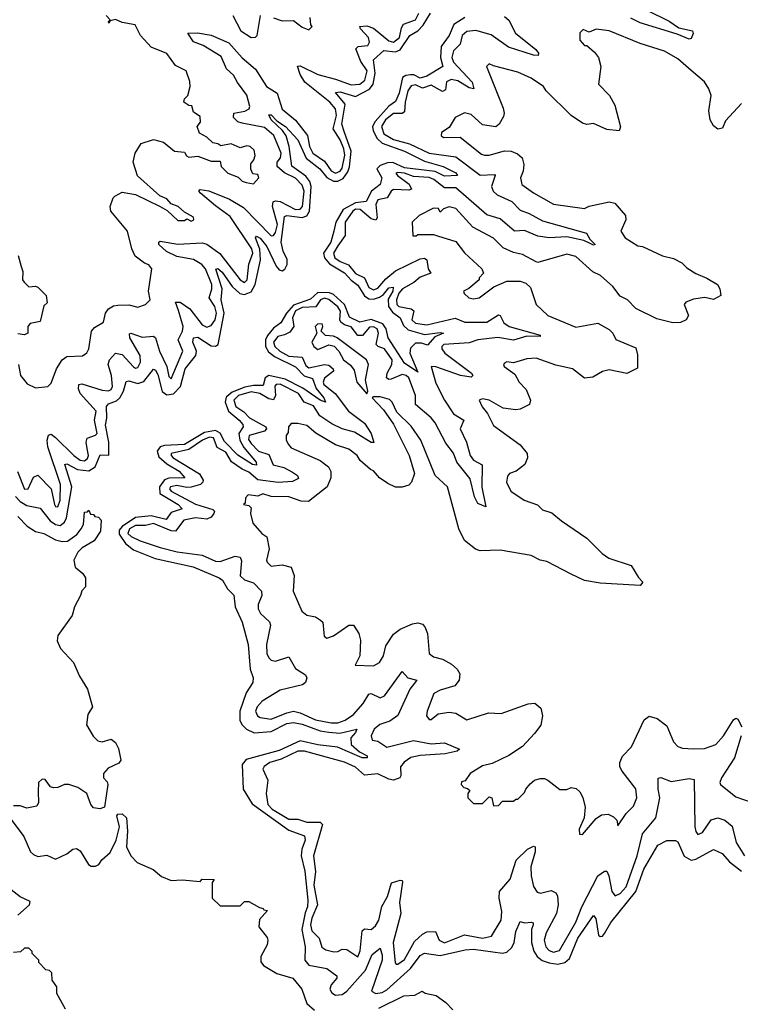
# Model space of a CAD drawing. Extents: x 2604950 to 2749250, y 940531 to 1028284.
# Tile 148 of 220: x 2678153 to 2681396, y 983367 to 987796. Entities that reach past the tile are written whole.
import ezdxf

# ---------------------------------------------------------------- set-up
doc = ezdxf.new("R2010")
doc.units = 0

msp = doc.modelspace()

# ---------------------------------------------------------------- linework, layer by layer
at = {"layer": '0CON05XD'}
for points in [[(2680877.3, 987887.3), (2681075, 987789.6), (2681118.6, 987758.6), (2681180, 987745), (2681183.6, 987733.6), (2681175, 987711.2), (2681165, 987707.5), (2681110.9, 987730.9), (2680945, 987781.6), (2680903.1, 987803.1)], [(2678143.6, 985763.6), (2678175, 985684.4), (2678191.2, 985685), (2678215, 985738), (2678235, 985747.5), (2678295.7, 985685), (2678310.5, 985615), (2678315, 985606), (2678325, 985603.8), (2678335.9, 985635), (2678337.7, 985705), (2678280.6, 985875), (2678276.7, 985905), (2678283.5, 985926.5), (2678295, 985932), (2678315, 985916.7), (2678396.8, 985835), (2678425, 985814.8), (2678445, 985811.6), (2678458.5, 985821.5), (2678462.4, 985835), (2678457.2, 985867.2), (2678452, 985895), (2678456.9, 985913.1), (2678495, 985926.7), (2678502.5, 985935), (2678490.3, 985995), (2678496.9, 986035), (2678426.2, 986115), (2678417.3, 986135), (2678420, 986155), (2678433, 986157), (2678525, 986129.2), (2678553.2, 986126.8), (2678565, 986131.5), (2678571.5, 986145), (2678566.2, 986195), (2678551.1, 986245), (2678558.2, 986265), (2678585, 986296), (2678615, 986289.1), (2678665, 986234.5), (2678675, 986228.5), (2678685, 986230.6), (2678696.3, 986255), (2678695.7, 986285), (2678649.3, 986365), (2678647.1, 986382.9), (2678653.7, 986386.3), (2678705, 986367.2), (2678755, 986371.5), (2678764.1, 986364.1), (2678782.3, 986305), (2678815.5, 986235), (2678825, 986190), (2678835, 986180), (2678888.2, 986305), (2678866.1, 986355), (2678885.6, 986394.4), (2678888.4, 986415), (2678867.8, 986487.8), (2678854.4, 986525), (2678875, 986524.4), (2678918.8, 986495), (2678975, 986422.5), (2678995, 986412), (2679015, 986420), (2679032.3, 986445), (2679038.4, 986475), (2679030.7, 986505), (2679006.5, 986545), (2679018.6, 986585), (2679017.2, 986605), (2678989, 986675), (2678972.9, 986695), (2678935, 986716.3), (2678860.6, 986730.6), (2678813.4, 986753.4), (2678780, 986785), (2678778.8, 986795), (2678785, 986800), (2678865, 986786.4), (2678975, 986791.6), (2678995, 986786), (2679053.3, 986743.3), (2679145, 986625.4), (2679165, 986613.8), (2679176.4, 986625), (2679184.2, 986695.8), (2679202.5, 986745), (2679198.3, 986765), (2679100.8, 986910.8), (2679035, 986958.2), (2678967.1, 987015), (2678958.8, 987025), (2678965, 987031.2), (2679004.4, 987025.6), (2679098.1, 986988.1), (2679160.7, 986950.7), (2679285, 986823.8), (2679295, 986825.4), (2679305, 986839.1), (2679313.4, 986875), (2679291.3, 986955), (2679293.6, 986976.4), (2679305, 986981.1), (2679325, 986977.4), (2679395, 986941.6), (2679415, 986943.3), (2679425.2, 986955), (2679432.7, 987025), (2679425, 987051.8), (2679395, 987082.6), (2679345, 987106.3), (2679311.9, 987135), (2679311.3, 987155), (2679326.3, 987175), (2679329.4, 987195), (2679296.7, 987275), (2679255, 987310), (2679155, 987329.6), (2679135, 987336.7), (2679115.7, 987355), (2679116.2, 987375), (2679166.5, 987383.5), (2679185.8, 987394.2), (2679189.6, 987405), (2679175.7, 987455.7), (2679133.1, 987513.1), (2679115, 987546.2), (2679084.6, 987575), (2679060.6, 987630.6), (2678978.8, 987678.8), (2678935, 987695.8), (2678910, 987735), (2678953.3, 987736.7), (2679015.3, 987725.3), (2679095, 987690.9), (2679155, 987623.8), (2679213.7, 987573.7), (2679264.5, 987495), (2679311.5, 987465), (2679335, 987393.8), (2679394.1, 987344.1), (2679448, 987275), (2679457.2, 987225), (2679472.5, 987195), (2679525, 987159.2), (2679555, 987115.3), (2679575, 987105.7), (2679595, 987113.9), (2679605, 987127.7), (2679616.2, 987186.2), (2679611.7, 987215), (2679595.3, 987255.3), (2679563.9, 987305), (2679578.9, 987365), (2679574.5, 987394.5), (2679548.9, 987425), (2679436.7, 987515), (2679415, 987548.6), (2679403.1, 987586.9), (2679415, 987587.8), (2679495, 987548.4), (2679575, 987528.6), (2679645, 987501.9), (2679684, 987506), (2679707, 987523), (2679716.3, 987565), (2679688.3, 987608.3), (2679666.4, 987665), (2679676.2, 987675), (2679720, 987680), (2679727.9, 987695), (2679722.4, 987715), (2679686.7, 987755), (2679684.2, 987765), (2679715, 987767.8), (2679745, 987758.2), (2679815, 987701.1), (2679835, 987693.9), (2679861.6, 987715), (2679870.9, 987759.1), (2679880.4, 987775), (2679935, 987795.4), (2679948.9, 987825)], [(2678147.5, 986245), (2678157.5, 986195), (2678187, 986157), (2678225, 986140), (2678280, 986145), (2678295, 986160), (2678318.8, 986225), (2678344.1, 986265.9), (2678365, 986280), (2678436.1, 986283.9), (2678455, 986296.7), (2678464, 986315), (2678476.2, 986395), (2678489.5, 986410.5), (2678531.2, 986435), (2678538.8, 986475), (2678553.3, 986495), (2678575, 986508.8), (2678595, 986512), (2678645, 986513.3), (2678685, 986503.3), (2678720, 986515), (2678740, 986535), (2678732.5, 986575), (2678747.5, 986675), (2678735, 986692.5), (2678715, 986700), (2678672.7, 986732.7), (2678658, 986765), (2678638.8, 986845), (2678563.3, 986935), (2678560, 986955), (2678573.3, 986995), (2678581.7, 987001.7), (2678615, 987020), (2678675, 987010), (2678786.1, 986956.1), (2678816.7, 986936.7), (2678865, 986892.5), (2678895, 986892.5), (2678905, 986900), (2678925, 986890), (2678937.5, 986895), (2678935, 986907.5), (2678895, 986930), (2678866.1, 986956.1), (2678835, 986967.5), (2678815, 986990), (2678783.6, 987003.6), (2678683.8, 987093.8), (2678663.8, 987155), (2678673.3, 987195), (2678700.7, 987239.3), (2678755, 987256.7), (2678800, 987245), (2678850, 987205), (2678895, 987200), (2678903.6, 987183.6), (2678915, 987177.5), (2678955, 987182.5), (2679015, 987160), (2679055, 987160), (2679060, 987135), (2679090, 987105), (2679137, 987087), (2679155, 987070), (2679173, 987063), (2679205, 987057.5), (2679230, 987085), (2679225, 987100), (2679201.7, 987101.7), (2679193, 987123), (2679193, 987147), (2679207.5, 987165), (2679212.5, 987185), (2679208.3, 987208.3), (2679190, 987225), (2679175, 987227.5), (2679145, 987220), (2679105, 987237.5), (2679058.3, 987228.3), (2679045, 987237.5), (2679021.7, 987241.7), (2678995, 987267.5), (2678962.5, 987285), (2678952.5, 987315), (2678967.5, 987335), (2678965, 987360), (2678935, 987380), (2678928.3, 987408.3), (2678915, 987410), (2678892.5, 987425), (2678895, 987440), (2678910, 987455), (2678920, 987495), (2678918.3, 987518.3), (2678902.5, 987565), (2678855, 987590), (2678815, 987643.3), (2678745, 987672.5), (2678696.7, 987725), (2678673, 987773), (2678615, 987782.5), (2678585, 987796.7), (2678560, 987790), (2678555, 987780), (2678553, 987787), (2678560, 987795), (2678542.5, 987815)], [(2680156.2, 987805), (2680106.7, 987773.3), (2680085.9, 987725), (2680050.3, 987675), (2680046.2, 987625), (2680056.7, 987585), (2679985, 987541.9), (2679955, 987532.3), (2679927.4, 987547.4), (2679911.7, 987548.3), (2679890.8, 987545), (2679875.5, 987535), (2679860.2, 987465), (2679845, 987427.5), (2679813.6, 987406.4), (2679752.4, 987337.6), (2679741.2, 987315), (2679743.4, 987295), (2679761.3, 987261.3), (2679785, 987240.5), (2679885, 987204.1), (2679975, 987160), (2680058.8, 987135), (2680115, 987106.7), (2680123.3, 987095), (2680065, 987092.5), (2680023, 987113), (2679885, 987129.1), (2679832.6, 987152.6), (2679808.2, 987151.8), (2679775, 987139.8), (2679760.5, 987125), (2679783.2, 987085), (2679775, 987054.4), (2679736.3, 987023.7), (2679711.7, 986978.3), (2679665, 986972.6), (2679608.6, 986941.4), (2679575.6, 986885), (2679566.3, 986843.7), (2679553.5, 986795), (2679520.7, 986745), (2679524.8, 986725), (2679547.2, 986697.2), (2679615, 986657.4), (2679645, 986623.6), (2679675, 986601.3), (2679704.3, 986554.3), (2679725, 986539.5), (2679745, 986538.3), (2679772.9, 986547.1), (2679790.7, 986559.3), (2679815, 986589.6), (2679833.1, 986593.1), (2679832.5, 986575), (2679811, 986539), (2679812.8, 986505), (2679830.4, 986480.4), (2679864.6, 986455), (2679880.8, 986420.8), (2679900.9, 986400.9), (2679975, 986380), (2680045, 986388.1), (2680060, 986385), (2680020.6, 986369.4), (2679987.6, 986332.4), (2679960.6, 986340.6), (2679935, 986340.5), (2679911.7, 986318.3), (2679908.8, 986295), (2679945, 986210), (2679885, 986250), (2679811.2, 986365), (2679802.8, 986405), (2679787.8, 986427.8), (2679735, 986447.5), (2679684.4, 986435), (2679637.6, 986457.6), (2679614.3, 986514.3), (2679565, 986559.4), (2679547.3, 986567.3), (2679495, 986568.6), (2679461.7, 986538.3), (2679385, 986511.8), (2679353.4, 986475), (2679328.1, 986431.9), (2679295, 986407.4), (2679268.1, 986375), (2679259.4, 986355), (2679259.8, 986325), (2679272.4, 986302.4), (2679300.3, 986280.3), (2679394.2, 986234.2), (2679433.9, 986193.9), (2679471.2, 986181.2), (2679486.9, 986136.9), (2679521.9, 986095), (2679530, 986075), (2679505, 986083.8), (2679427.8, 986137.8), (2679348.3, 986178.3), (2679274.5, 986195.5), (2679258.2, 986185), (2679249.4, 986150.6), (2679205, 986150.7), (2679167.1, 986142.9), (2679110, 986120), (2679082.8, 986097.2), (2679078.3, 986075), (2679092.2, 986035), (2679140.7, 985995), (2679157.5, 985975), (2679158.5, 985965), (2679139.8, 985935), (2679143.9, 985903.9), (2679162, 985872), (2679217.8, 985805), (2679218.7, 985791.3), (2679201.4, 985795), (2679135, 985837.3), (2679075, 985897.8), (2679056, 985936), (2679035, 985948.4), (2678985, 985939.5), (2678895, 985884.9), (2678805, 985879.9), (2678786.1, 985873.9), (2678771.9, 985855), (2678779.7, 985829.7), (2678815, 985798.4), (2678871.1, 985765), (2678896.9, 985735), (2678825, 985733), (2678804.5, 985725.5), (2678782.7, 985695), (2678783.7, 985665), (2678866.4, 985615), (2678884, 985595), (2678835, 985578.9), (2678812.8, 985547.2), (2678745, 985563.5), (2678674.2, 985555.8), (2678614.4, 985515.6), (2678600.6, 985499.4), (2678601.6, 985481.6), (2678629.9, 985439.9), (2678665, 985411.8), (2678762.8, 985372.8), (2678934.2, 985334.2), (2679051.2, 985285), (2679065.8, 985275), (2679087.8, 985235), (2679116.6, 985206.6), (2679122.9, 985155), (2679154.2, 985085), (2679181.4, 984985), (2679190.6, 984875), (2679204.2, 984835), (2679202, 984815), (2679172.4, 984767.6), (2679143.9, 984686.1), (2679144, 984644), (2679154, 984624), (2679174.3, 984605), (2679208.2, 984588.2), (2679285, 984593.3), (2679355, 984629.2), (2679385, 984634.8), (2679425, 984626.5), (2679505, 984596.6), (2679545, 984590.3), (2679593.1, 984586.9), (2679645, 984598.5), (2679670, 984605), (2679665, 984590), (2679643.5, 984565), (2679645.5, 984535), (2679683, 984503), (2679716.2, 984485), (2679717.5, 984475), (2679695, 984475.8), (2679583.4, 984523.4), (2679495, 984533.5), (2679415, 984552.7), (2679321.1, 984508.9), (2679172.2, 984467.8), (2679153.8, 984446.2), (2679158.9, 984335), (2679198.7, 984268.7), (2679365, 984150.8), (2679434.6, 984124.6), (2679437.5, 984105), (2679423.2, 984065), (2679419.8, 984035), (2679435.8, 983965), (2679449.8, 983835), (2679448.1, 983805), (2679438.4, 983778.4), (2679423.4, 983703.4), (2679437.8, 983625), (2679436.9, 983565), (2679455, 983542.7), (2679535, 983528.2), (2679580, 983495), (2679580.8, 983485), (2679554.4, 983455), (2679548.6, 983435), (2679558.3, 983418.3), (2679575, 983408.1), (2679605, 983411.2), (2679625, 983426.4), (2679709.3, 983520.7), (2679739.5, 983590.5), (2679775, 983620), (2679785, 983587.5), (2679783.9, 983565), (2679735.8, 983425.8), (2679755.5, 983415.5), (2679785, 983420), (2679805, 983432.5), (2679912.2, 983527.8), (2679955, 983586.7), (2679975, 983596.9), (2680045, 983586.6), (2680157.4, 983612.6), (2680194.7, 983615.3), (2680325, 983596.2), (2680345, 983601.8), (2680367.7, 983622.3), (2680377.7, 983645), (2680385.6, 983695), (2680405, 983740), (2680425, 983734), (2680455.7, 983735.7), (2680463.3, 983733.3), (2680464, 983725), (2680456.2, 983703.8), (2680455.4, 983645), (2680466.3, 983606.3), (2680481.6, 983581.6), (2680503.9, 983563.9), (2680535, 983552.9), (2680575, 983548.1), (2680605.8, 983554.2), (2680626.5, 983573.5), (2680665, 983664.4), (2680735, 983766.2), (2680745, 983752.5), (2680757.7, 983677.7), (2680765, 983672), (2680775, 983674), (2680785, 983686), (2680812.9, 983735), (2680926.3, 983873.7), (2680962.1, 983975), (2681025, 984082.5), (2681065, 984103.8), (2681103.6, 984103.6), (2681115, 984097.5), (2681142.6, 984032.6), (2681175, 984014.6), (2681195, 984019.6), (2681275, 984063.1), (2681313.8, 984045), (2681347.5, 984007.5), (2681401.4, 983965)], [(2680335, 987810), (2680354.1, 987794.1), (2680383.6, 987735), (2680475, 987661.4), (2680487.1, 987645), (2680486.7, 987635), (2680465, 987635.6), (2680352, 987672), (2680275, 987726.9), (2680205, 987746.8), (2680165, 987742.5), (2680144.8, 987725.2), (2680134.5, 987685), (2680104.6, 987655), (2680097.2, 987625), (2680105, 987604.7), (2680189.6, 987515), (2680197.1, 987485), (2680175, 987488.5), (2680125, 987521.1), (2680095, 987527.1), (2680074.4, 987515.6), (2680069.7, 987480.3), (2680055, 987472.9), (2680005, 987500.9), (2679965, 987488), (2679935, 987501.9), (2679915, 987498.1), (2679899.4, 987475), (2679887.3, 987425), (2679885, 987381.4), (2679875, 987374.1), (2679835, 987374.3), (2679799.4, 987345), (2679780.6, 987315), (2679792.3, 987282.3), (2679835, 987257.4), (2679907.5, 987237.5), (2679995, 987194.8), (2680115, 987179.1), (2680225, 987096.3), (2680289.8, 987099.8), (2680293.1, 987095), (2680275.7, 987045), (2680283.5, 987025), (2680302, 987008), (2680367.3, 986977.3), (2680405, 986938.2), (2680445, 986924.6), (2680505, 986891.2), (2680703.8, 986835), (2680718, 986808), (2680742.5, 986785), (2680735, 986781.2), (2680719.5, 986789.5), (2680691.7, 986801.7), (2680615, 986819.1), (2680535, 986814.7), (2680485, 986821.8), (2680425, 986847.5), (2680380, 986845), (2680315, 986899.8), (2680255, 986917.3), (2680115, 987039.2), (2680065, 987039.5), (2680016.5, 987076.5), (2679995.1, 987085.1), (2679925, 987090.5), (2679885, 987104.7), (2679855, 987107.6), (2679846, 987105), (2679852.7, 987095), (2679906.5, 987056.5), (2679916.2, 987033.8), (2679905, 987028.5), (2679835, 987031.6), (2679824.6, 987025), (2679807.1, 986995), (2679764.5, 986985.5), (2679756.1, 986965), (2679761.8, 986905), (2679755.7, 986894.3), (2679735, 986899.7), (2679685, 986942.4), (2679665, 986943.5), (2679651.6, 986935), (2679617.5, 986885), (2679617.5, 986825), (2679585, 986779.2), (2679565.8, 986745), (2679571.4, 986725), (2679595, 986708.3), (2679633.3, 986693.3), (2679665, 986654.2), (2679704.6, 986635), (2679725, 986590.4), (2679745, 986580.8), (2679765, 986588.2), (2679800.1, 986629.9), (2679844.4, 986665.6), (2679955, 986719.6), (2679975, 986722.5), (2679985, 986716), (2679991.1, 986675), (2680003.8, 986655), (2679955, 986637.6), (2679926.4, 986613.6), (2679875.3, 986585), (2679860, 986565), (2679848.9, 986535), (2679850.6, 986515), (2679860, 986505), (2679915, 986495.3), (2679926.4, 986486.4), (2679918.4, 986445), (2679935, 986430.2), (2679985, 986423.3), (2680112.7, 986452.7), (2680155.8, 986435.8), (2680255, 986435.3), (2680307.5, 986467.5), (2680315.4, 986465.4), (2680331.6, 986431.6), (2680355, 986415.4), (2680495, 986376.9), (2680495, 986370), (2680435, 986371.8), (2680375.3, 986354.7), (2680305, 986366), (2680215, 986355.2), (2680175, 986342.2), (2680061.9, 986335), (2680052.7, 986325), (2680053.4, 986315), (2680066.1, 986295), (2680185.6, 986205), (2680192.5, 986195), (2680185, 986187.5), (2680136.2, 986195), (2680025.6, 986234.4), (2680004.1, 986235.9), (2680025, 986161.1), (2680064.2, 986084.2), (2680105, 986022.7), (2680152.1, 985995), (2680135.3, 985955), (2680164.1, 985895), (2680180.9, 985835), (2680195, 985814.6), (2680234, 985794), (2680232.8, 985692.8), (2680250, 985605), (2680215, 985619.2), (2680200.3, 985649.7), (2680180.4, 985730.4), (2680120, 985805), (2680105.2, 985845.2), (2680070.4, 985890.4), (2680022.9, 985982.9), (2680005, 986005.3), (2679934.8, 986064.8), (2679933.7, 986105), (2679903.8, 986185), (2679892.7, 986195), (2679875, 986199), (2679825, 986179.4), (2679815, 986177.7), (2679804.4, 986184.4), (2679807.2, 986205), (2679828, 986245), (2679828.9, 986265), (2679795, 986314.6), (2679765.7, 986325.7), (2679757.2, 986335), (2679768.1, 986385), (2679761.8, 986405), (2679745, 986414.3), (2679727.3, 986412.7), (2679695.2, 986374.8), (2679675, 986375.3), (2679645, 986414.7), (2679615, 986423.1), (2679598.9, 986435), (2679593.9, 986445), (2679596.2, 986485), (2679585, 986504.2), (2679545, 986537.4), (2679525, 986543), (2679506.1, 986535), (2679485.5, 986504.5), (2679425, 986500.6), (2679395, 986485.6), (2679381, 986455), (2679387.5, 986415), (2679369.5, 986390.5), (2679345, 986377.4), (2679315, 986371.2), (2679295.3, 986345), (2679300.8, 986325), (2679323.4, 986305), (2679365, 986282.1), (2679425, 986277.3), (2679440.8, 986240.8), (2679455, 986229), (2679525.2, 986245.2), (2679545, 986241.2), (2679563.2, 986225), (2679564.6, 986215), (2679525, 986183.8), (2679518.7, 986165), (2679522, 986155), (2679572.7, 986115), (2679632.5, 986035), (2679705, 985981.5), (2679734.6, 985935), (2679746.8, 985893.2), (2679735, 985893.3), (2679660.5, 985940.5), (2679605, 985954.8), (2679557.1, 985977.1), (2679503.4, 986013.4), (2679475, 986058.3), (2679433.9, 986075), (2679407.4, 986115), (2679325, 986156.2), (2679307.5, 986155), (2679302.1, 986147.9), (2679303.8, 986105), (2679295, 986086.2), (2679275, 986090.4), (2679233.6, 986115), (2679195, 986121.7), (2679138.2, 986105), (2679116.7, 986085), (2679126.2, 986056.2), (2679162, 986032), (2679187.3, 986005), (2679261.1, 985965), (2679264.4, 985955), (2679255, 985944.1), (2679185.3, 985924.7), (2679183.3, 985906.7), (2679195, 985889.1), (2679228.2, 985855), (2679275, 985840.5), (2679294.1, 985794.1), (2679341.2, 985781.2), (2679380.9, 985760.9), (2679403.3, 985745), (2679407.7, 985732.3), (2679381, 985719), (2679316.8, 985713.2), (2679225, 985726.6), (2679185, 985760.8), (2679154, 985774), (2679106.7, 985806.7), (2679080.5, 985850.5), (2679041.7, 985871.7), (2679025.3, 985915), (2679007.2, 985917.2), (2678975.4, 985905), (2678915, 985862), (2678835.7, 985845), (2678834.5, 985835), (2678844.5, 985825), (2678962.2, 985752.2), (2678979.1, 985725), (2678977.7, 985715), (2678966.7, 985705), (2678925, 985693.6), (2678905, 985691.7), (2678860.7, 985700.7), (2678831.5, 985695), (2678827.9, 985685), (2678834.5, 985675), (2678945, 985616.1), (2679022.7, 985592.7), (2679029.5, 985585), (2679027.5, 985575), (2679015, 985557.5), (2678995, 985548.7), (2678945, 985555.2), (2678891.9, 985545), (2678854.3, 985495.7), (2678835, 985496.6), (2678755, 985529.4), (2678719.3, 985520.7), (2678675, 985519.8), (2678647.7, 985505), (2678640, 985485), (2678655, 985471.3), (2678695, 985452.1), (2678785, 985421.9), (2678861.4, 985401.4), (2678975, 985387.2), (2679035, 985359.4), (2679055, 985359.1), (2679122.5, 985382.5), (2679145, 985378.1), (2679151.5, 985361.5), (2679144.7, 985294.7), (2679165, 985276.4), (2679205, 985262.2), (2679241.9, 985225), (2679242.5, 985205), (2679226.4, 985165), (2679226.2, 985145), (2679236.5, 985125), (2679256.7, 985106.7), (2679277.2, 985087.2), (2679281.5, 985071.5), (2679263.3, 984985), (2679265.3, 984945.3), (2679273.8, 984925), (2679285, 984914.5), (2679305, 984910), (2679365, 984930), (2679395, 984877.5), (2679439.4, 984849.4), (2679445.7, 984835), (2679438.6, 984815), (2679426.4, 984803.6), (2679325, 984780), (2679245, 984730.9), (2679221.2, 984705), (2679214.6, 984685), (2679223.1, 984665), (2679235, 984656.5), (2679285, 984648.7), (2679355, 984678.6), (2679385, 984684.8), (2679415, 984677.4), (2679485, 984645.8), (2679555, 984632.6), (2679585, 984633), (2679617.5, 984645), (2679655, 984670.9), (2679699.5, 984720.5), (2679725, 984761.9), (2679735, 984764.4), (2679775, 984745.4), (2679795, 984754.6), (2679875, 984864.2), (2679900, 984835), (2679940, 984825), (2679908.8, 984785), (2679854.3, 984665.7), (2679819, 984641), (2679774.4, 984625), (2679748.9, 984605), (2679734.3, 984575), (2679740, 984555), (2679765, 984550), (2679805, 984523.8), (2679925, 984553.3), (2680005, 984538.4), (2680065, 984542.7), (2680132.5, 984515), (2680121.2, 984505), (2680067, 984493), (2679955, 984486.6), (2679913.1, 984476.9), (2679883.6, 984456.4), (2679866.5, 984435), (2679868.6, 984395), (2679864, 984385), (2679835, 984375.5), (2679815, 984378.8), (2679765, 984402.9), (2679705, 984396.9), (2679665, 984433.9), (2679615, 984455.3), (2679435, 984505.3), (2679405, 984505.3), (2679330.3, 984469.7), (2679279.4, 984455), (2679253.6, 984436.4), (2679248.1, 984425), (2679270, 984375), (2679262.1, 984315), (2679270, 984265), (2679289.6, 984245), (2679365, 984200), (2679405, 984199.2), (2679445, 984185.9), (2679505, 984186.4), (2679515.6, 984175), (2679474.7, 984035), (2679484.3, 983964.3), (2679476.7, 983903.3), (2679493.5, 983815), (2679467.6, 983755), (2679462.5, 983725), (2679467.4, 983697.4), (2679500.5, 983665), (2679513.4, 983623.4), (2679531.2, 983611.2), (2679567.4, 983602.6), (2679585, 983604.3), (2679605, 983615.6), (2679625, 983613.3), (2679675, 983580), (2679685, 983607.5), (2679695, 983698), (2679705, 983707.1), (2679735, 983703.1), (2679755, 983719.5), (2679768.6, 983745), (2679783.3, 983806.7), (2679808.7, 983851.3), (2679826.4, 983913.6), (2679865, 983925.7), (2679874, 983924), (2679876.4, 983916.4), (2679862.4, 983825), (2679868.8, 983775), (2679834.2, 983645), (2679842.7, 983552.7), (2679846.7, 983546.7), (2679855, 983547.5), (2679885, 983568.5), (2679930.2, 983649.8), (2679965, 983682.9), (2679985, 983693.2), (2680023.7, 983693.7), (2680040.9, 983655), (2680064.1, 983644.1), (2680155, 983679.3), (2680235, 983663.8), (2680276.9, 983673.1), (2680319.6, 983745), (2680323.1, 983785), (2680310.4, 983845), (2680312.1, 983875), (2680359.9, 983930.1), (2680386.7, 984015), (2680438, 984065), (2680465, 984078), (2680472.5, 984075), (2680472.3, 984052.3), (2680452.5, 983985), (2680453.9, 983945)], [(2679112.5, 987815), (2679148, 987745), (2679195, 987716.2), (2679215, 987717.5), (2679222.5, 987725), (2679237.5, 987815)], [(2679295, 987803.3), (2679335, 987790), (2679385, 987792.5), (2679425, 987762.5), (2679455, 987750), (2679470, 987765), (2679463, 987773), (2679460, 987805)], [(2679612.6, 987292.6), (2679603.4, 987325), (2679617.9, 987415), (2679575, 987467.5), (2679595, 987471.2), (2679665, 987450.8), (2679727.6, 987482.4), (2679743.4, 987505), (2679752.6, 987555), (2679744.7, 987615.3), (2679792.3, 987657.7), (2679845, 987650.8), (2679865, 987660.7), (2679909.2, 987725), (2679944.1, 987745.9), (2679968.9, 987771.1), (2680001.1, 987825)], [(2681401.2, 987418.8), (2681329.5, 987340.5), (2681315, 987307.5), (2681295, 987303.3), (2681275, 987317.5), (2681260, 987345), (2681253.8, 987385), (2681263.8, 987455), (2681253.8, 987485), (2681235, 987516.7), (2681175, 987566.7), (2681115, 987620), (2681055, 987653.8), (2680945, 987688.8), (2680805, 987746.2), (2680747, 987753), (2680715, 987740), (2680688.3, 987751.7), (2680673, 987737), (2680673, 987703), (2680695, 987680), (2680705, 987680), (2680739.3, 987649.3), (2680757.5, 987625), (2680767.5, 987585), (2680757.5, 987505), (2680806.7, 987455), (2680831.7, 987411.7), (2680857, 987313), (2680850, 987295), (2680795, 987301.2), (2680735, 987328.8), (2680705, 987323.8), (2680685, 987330), (2680634.1, 987364.1), (2680522.5, 987475), (2680510, 987495), (2680455, 987533.3), (2680395, 987560), (2680285, 987587.5), (2680265, 987597.5), (2680253.3, 987585), (2680328, 987398), (2680333.8, 987375), (2680329.5, 987360.5), (2680310, 987325), (2680295, 987313.3), (2680235, 987322.5), (2680185, 987368.8), (2680155, 987376.7), (2680112.5, 987355), (2680085, 987310), (2680051.7, 987288.3), (2680050, 987275), (2680060, 987265), (2680135, 987267.5), (2680231.2, 987191.2), (2680245, 987186.2), (2680265, 987186.2), (2680335, 987206.2), (2680365, 987203.8), (2680392.7, 987192.7), (2680413.8, 987175), (2680422, 987145), (2680418.8, 987115), (2680406.7, 987085), (2680413.3, 987055), (2680465, 987016.7), (2680555, 986966.2), (2680695, 986946.7), (2680715, 986956.2), (2680805, 986976.2), (2680830.7, 986970.7), (2680878.8, 986915), (2680880, 986895), (2680857.5, 986845), (2680877.5, 986815), (2680935, 986778.8), (2680955, 986776.2), (2681045, 986734), (2681095, 986722), (2681132.5, 986702.5), (2681155, 986678.8), (2681195, 986654), (2681245, 986633.3), (2681293.3, 986605), (2681303.3, 986585), (2681307.5, 986555), (2681275, 986536.7), (2681236.1, 986546.1), (2681185, 986538.8), (2681150, 986525), (2681142.5, 986515), (2681162.5, 986465), (2681152.5, 986445), (2681126.1, 986433.9), (2681091.7, 986431.7), (2681020.5, 986450.5), (2680925, 986496.7), (2680887.5, 986535), (2680855, 986552.5), (2680822.5, 986595), (2680766.7, 986645), (2680731.7, 986661.7), (2680655, 986730), (2680615, 986740.8), (2680485, 986703.8), (2680476.4, 986706.4), (2680415, 986740), (2680375, 986748.8), (2680329.3, 986769.3), (2680285, 986812.5), (2680192, 986862), (2680115, 986946.7), (2680085, 986953.3), (2680060, 986945), (2680045, 986930), (2680037, 986947), (2680015, 986947.5), (2679950, 986915), (2679920, 986885), (2679923, 986823), (2679937, 986823), (2679945, 986830), (2680015, 986830), (2680032.7, 986822.7)], [(2678135, 985650.7), (2678155, 985628.9), (2678185, 985610.2), (2678245, 985598.5), (2678290.8, 985540.8), (2678315, 985525.2), (2678335, 985521.1), (2678354.7, 985535), (2678363.8, 985555), (2678388.3, 985695), (2678356.7, 985795), (2678365, 985797.5), (2678413.1, 985773.1), (2678465, 985766.8), (2678492.3, 985785), (2678515, 985838.9), (2678555, 985836.7), (2678553.8, 985895), (2678538.9, 985971.1), (2678546.2, 986003.8), (2678543.6, 986056.4), (2678552.9, 986067.1), (2678588.3, 986081.7), (2678604.5, 986095.5), (2678620, 986125), (2678632, 986168), (2678645, 986171.8), (2678685, 986158.8), (2678712.1, 986167.9), (2678755, 986224), (2678765, 986219.2), (2678775, 986199.2), (2678795, 986123.1), (2678815, 986108.9), (2678845, 986112.6), (2678876.6, 986145), (2678897.3, 986225), (2678946.2, 986285), (2678949, 986305), (2678932.8, 986345), (2678935.5, 986364.5), (2678955, 986367.7), (2679015, 986329.3), (2679035, 986327.1), (2679046.7, 986335), (2679072.9, 986475), (2679059.2, 986535), (2679063.8, 986585), (2679036.1, 986673.9), (2679045, 986677.1), (2679065, 986660), (2679110, 986595), (2679144.5, 986564.5), (2679165, 986559.4), (2679195, 986571), (2679212.6, 986605), (2679236.8, 986715), (2679233.9, 986763.9), (2679214.6, 986815), (2679218.3, 986821.7), (2679235, 986813.3), (2679265, 986775.4), (2679306.9, 986686.9), (2679320.8, 986670.8), (2679335, 986665.9), (2679346.7, 986673.3), (2679356.6, 986695), (2679356.8, 986716.8), (2679338.4, 986755), (2679329.5, 986795), (2679345, 986910), (2679355.3, 986914.7), (2679425, 986905.9), (2679445.9, 986914.1), (2679456.6, 986935), (2679464.5, 987045), (2679458.4, 987068.4), (2679441.3, 987091.3), (2679377.5, 987137.5), (2679365.9, 987225.9), (2679352.7, 987272.7), (2679336.5, 987296.5), (2679284.3, 987345), (2679275, 987367.5), (2679285, 987368), (2679311.1, 987341.1), (2679348.9, 987315), (2679404.6, 987255), (2679442.4, 987172.4), (2679503.4, 987125), (2679535.9, 987085.9), (2679565, 987069), (2679585, 987069.3), (2679608.7, 987081.3), (2679629.2, 987110.8), (2679636.6, 987133.4), (2679644.8, 987205), (2679612.6, 987292.6)], [(2680032.7, 986822.7), (2680115, 986797.5), (2680155, 986747.5), (2680232.5, 986675), (2680240, 986655), (2680220, 986635), (2680220, 986625), (2680173.6, 986586.4), (2680150, 986575), (2680153.6, 986563.6), (2680173.9, 986543.9), (2680195, 986540), (2680220, 986545), (2680286.4, 986593.6), (2680345, 986620), (2680405, 986620), (2680430.7, 986610.7), (2680451.7, 986591.7), (2680477.5, 986515), (2680530, 986465), (2680655, 986412), (2680755, 986430), (2680805, 986402.5), (2680822.5, 986385), (2680835, 986357.5), (2680925, 986320), (2680932.5, 986287.5), (2680932.5, 986227.5), (2680885, 986203.8), (2680805, 986220), (2680775, 986213.3), (2680731.7, 986188.3), (2680695, 986183.8), (2680640, 986225), (2680565, 986241.2), (2680477, 986273), (2680435, 986270), (2680375, 986252.5), (2680345, 986256.7), (2680335, 986250), (2680330, 986245), (2680332.5, 986235), (2680381.7, 986201.7), (2680400, 986165), (2680432.3, 986132.3), (2680451.2, 986085), (2680446.7, 986065), (2680405, 986043.8), (2680385, 986041.2), (2680328.3, 986048.3), (2680265, 986084), (2680235, 986090), (2680220, 986085), (2680234, 986055), (2680258.8, 986025), (2680285, 985970), (2680405, 985883.3), (2680436.2, 985845), (2680438.8, 985825), (2680426.7, 985795), (2680387.5, 985765), (2680357.5, 985755), (2680348.3, 985741.7), (2680343.8, 985715), (2680362.5, 985675), (2680422.5, 985635), (2680483.6, 985613.6), (2680505, 985591.2), (2680547.3, 985577.3), (2680590.8, 985540.8), (2680705, 985463.3), (2680774.1, 985394.1), (2680803.9, 985373.9), (2680905, 985340), (2680937, 985287), (2680957.5, 985265), (2680945, 985250), (2680765, 985261.2), (2680695, 985273.3), (2680635, 985301.2), (2680525, 985358.8), (2680495, 985364), (2680455, 985386.2), (2680315, 985410), (2680225, 985406.7), (2680203.9, 985413.9), (2680155, 985452.5), (2680128.8, 985505), (2680077.5, 985695), (2680023.3, 985745), (2679958.8, 985905), (2679915, 985966.7), (2679850.8, 986030.8), (2679830, 986075), (2679817.7, 986087.7), (2679775, 986100), (2679745, 986100), (2679740, 986095), (2679790.5, 986040.5), (2679835.9, 985975.9), (2679905.9, 985835.9), (2679930, 985755), (2679916.7, 985715), (2679905, 985702.5), (2679875, 985693.3), (2679845, 985693.3), (2679809.3, 985709.3), (2679772.5, 985735), (2679745, 985766.7), (2679732, 985772), (2679685, 985813.3), (2679672.5, 985835), (2679635, 985863.3), (2679575, 985883.8), (2679486.4, 985936.4), (2679445, 985970), (2679405, 985980), (2679375, 985980), (2679362.5, 985965), (2679361.7, 985938.3), (2679352.5, 985925), (2679352.5, 985905), (2679362.5, 985885), (2679375, 985870), (2679505, 985813.3), (2679542.5, 985785), (2679553, 985763), (2679553.8, 985735), (2679536.2, 985695), (2679452.1, 985627.9), (2679419.4, 985629.4), (2679365, 985650), (2679285, 985651.2), (2679247, 985663), (2679225, 985652.5), (2679181.7, 985658.3), (2679170, 985645), (2679168.3, 985621.7), (2679160, 985615), (2679185, 985610), (2679195, 985600), (2679192.5, 985575), (2679201.7, 985531.7), (2679242.5, 985485), (2679265, 985470), (2679276.2, 985415), (2679264, 985365), (2679266.7, 985355), (2679285, 985337.5), (2679335, 985343.3), (2679375, 985332.5), (2679388.8, 985295), (2679383.8, 985225), (2679422.5, 985135), (2679445, 985117.5), (2679485, 985110), (2679507.5, 985095), (2679516.7, 985085), (2679522.5, 985037.5), (2679523, 985023), (2679535, 985013.3), (2679565, 985023.8), (2679635, 985072.5), (2679655, 985072.5), (2679680, 985035), (2679686.2, 985005), (2679683.3, 984935), (2679663, 984893), (2679745, 984890), (2679772.5, 984905), (2679790, 984935), (2679800.5, 984979.5), (2679835, 985031.2), (2679865, 985053.8), (2679921.2, 985078.8), (2679945, 985082), (2679965, 985076), (2679975.8, 985065), (2679987.5, 985035), (2679996.2, 984945), (2680015, 984930), (2680055, 984919.2), (2680096.6, 984896.6), (2680121.2, 984875), (2680133.9, 984853.9), (2680131.2, 984825), (2680110.5, 984799.5), (2680045, 984780), (2680016.7, 984765), (2679986.7, 984685), (2679983.3, 984665), (2679995, 984647.5), (2680005, 984647.5), (2680036.1, 984673.9), (2680085, 984681.2), (2680115.8, 984675.8), (2680165, 984646.2), (2680262.3, 984677.7), (2680320, 984675), (2680441.2, 984718.8), (2680470.7, 984720.7), (2680498.8, 984698.8), (2680506.2, 984665), (2680497.7, 984622.3), (2680470, 984585), (2680415, 984526.7), (2680354.1, 984485.9), (2680279.5, 984450.5), (2680235, 984438.8), (2680180, 984405), (2680158.3, 984371.7), (2680141.7, 984368.3), (2680140, 984355), (2680151.7, 984341.7), (2680168.3, 984338.3), (2680178.3, 984328.3), (2680170, 984315), (2680170, 984295), (2680195, 984270), (2680235, 984270), (2680265, 984300), (2680277.5, 984295), (2680285, 984260), (2680308.3, 984261.7), (2680325, 984280), (2680375, 984280), (2680385, 984290), (2680395, 984290), (2680425, 984320), (2680430, 984335), (2680450.7, 984359.3), (2680470, 984375), (2680495, 984382.5), (2680515, 984382.5), (2680530, 984375), (2680583, 984333), (2680615, 984332.5), (2680635, 984342.5), (2680657, 984337), (2680673, 984323), (2680687, 984297), (2680697, 984253), (2680692.5, 984205), (2680670, 984155), (2680671.7, 984131.7), (2680685, 984130), (2680747, 984203), (2680770.7, 984219.3), (2680801.7, 984221.7), (2680825, 984210), (2680840, 984195), (2680845, 984170), (2680882.5, 984225), (2680915, 984257.5), (2680930, 984295), (2680925.8, 984335.8), (2680863.8, 984415), (2680854, 984435), (2680853.3, 984455), (2680865, 984482.5), (2680906.7, 984525), (2680963.2, 984646.8), (2680985, 984662.5), (2681021.9, 984651.9), (2681065, 984618.8), (2681095, 984547.5), (2681115, 984526.7), (2681135, 984518.8), (2681185, 984516), (2681235, 984518), (2681285, 984536), (2681320, 984575), (2681365, 984646.7), (2681375, 984653.3), (2681385, 984650), (2681402.5, 984615)], [(2678146.7, 986735), (2678160, 986685), (2678167, 986663), (2678166.7, 986625), (2678173.3, 986615), (2678195, 986593.3), (2678225, 986597.5), (2678235, 986592.5), (2678272.5, 986555), (2678277.5, 986522.5), (2678262, 986508), (2678245, 986437.5), (2678201.2, 986428.8), (2678190, 986415), (2678190, 986385), (2678175, 986377.5), (2678145, 986382.5)], [(2679715, 986112.5), (2679720, 986125), (2679708.8, 986175), (2679723.3, 986245), (2679713.3, 986265), (2679582.5, 986365), (2679565, 986372.5), (2679530, 986375), (2679510, 986395), (2679517.5, 986415), (2679515, 986427.5), (2679493.9, 986426.1), (2679483.3, 986415), (2679490, 986385), (2679467.5, 986345), (2679476.7, 986325), (2679495, 986312), (2679545, 986333.8), (2679567.7, 986327.7), (2679590, 986305), (2679610, 986265), (2679641.2, 986241.2), (2679658.8, 986218.8), (2679670, 986165), (2679715, 986112.5)], [(2678145, 985561.2), (2678187.5, 985517.5), (2678224, 985494), (2678262.5, 985485), (2678315, 985456), (2678345, 985448.8), (2678369.3, 985450.7), (2678410, 985480), (2678430, 985505), (2678440, 985525), (2678445, 985580), (2678458.3, 985581.7), (2678465, 985590), (2678471.7, 985571.7), (2678485, 985570), (2678491.7, 985561.7), (2678508.3, 985558.3), (2678520, 985545), (2678517.5, 985495), (2678488.3, 985451.7), (2678435, 985420), (2678415, 985400), (2678397.5, 985365), (2678403, 985333), (2678437.5, 985305), (2678450, 985285), (2678450, 985245), (2678433, 985227), (2678427.5, 985205), (2678400, 985155), (2678390, 985115), (2678324.4, 985025.6), (2678321.7, 985001.7), (2678337, 984967), (2678395.7, 984905), (2678423.2, 984843.2), (2678458.6, 984785), (2678481.2, 984705), (2678459.4, 984670.6), (2678454.4, 984624.4), (2678483.3, 984573.3), (2678505, 984552), (2678525, 984547.5), (2678565, 984558.8), (2678585, 984543.8), (2678597.9, 984517.9), (2678608, 984465), (2678599.1, 984450.9), (2678551.7, 984428.3), (2678530, 984405), (2678530, 984385), (2678547, 984367), (2678550, 984355), (2678535, 984253.3), (2678513.6, 984246.4), (2678485, 984250), (2678473.3, 984265), (2678455.6, 984315.6), (2678415, 984341.9), (2678375, 984355.8), (2678355, 984355.8), (2678325, 984341.9), (2678305, 984340.6), (2678292, 984345), (2678267.4, 984377.4), (2678255, 984380), (2678238.6, 984365), (2678236.8, 984323.2), (2678238, 984275), (2678231.2, 984258.8), (2678185, 984248.6), (2678155, 984260), (2678125, 984260)], [(2681399.2, 984575), (2681370, 984475), (2681310.8, 984385), (2681304, 984365), (2681306.7, 984355), (2681375, 984300), (2681445, 984276)], [(2680453.9, 983945), (2680465, 983896.2), (2680481.7, 983871.7), (2680497.3, 983867.3), (2680545, 983878.1), (2680565, 983868.6), (2680572.7, 983855), (2680576.1, 983815), (2680568.9, 983775), (2680521.5, 983688.5), (2680513.7, 983655), (2680521.3, 983625), (2680535, 983608.9), (2680555, 983601.8), (2680581.5, 983608.5), (2680655, 983736.7), (2680682.8, 983805), (2680755, 983944.4), (2680785, 983966), (2680795, 983966), (2680804.5, 983944.5), (2680817.8, 983875), (2680832.5, 983855), (2680855, 983865.5), (2680882.7, 983895), (2680931, 984035), (2680956.2, 984133.8), (2681016.2, 984205), (2681033.2, 984295), (2681026, 984335), (2681026.2, 984383.8), (2681037.3, 984387.3), (2681085, 984368.5), (2681165, 984382.5), (2681187.4, 984377.4), (2681190.4, 984165), (2681195, 984143.8), (2681205, 984130.8), (2681225, 984140), (2681265, 984196.9), (2681295, 984205.6), (2681325.3, 984195.3), (2681358.3, 984168.3), (2681377.1, 984095), (2681415, 984034.5)], [(2678115, 984197.5), (2678172.3, 984122.3), (2678202.2, 984052.2), (2678215, 984040), (2678235, 984032), (2678275, 984038), (2678315, 984020), (2678365, 984043.8), (2678392.5, 984065), (2678408.3, 984068.3), (2678425, 984057.5), (2678462.5, 983995), (2678475, 983987.5), (2678495, 983987.5), (2678510, 983995), (2678523.6, 984016.4), (2678560, 984050), (2678587.5, 984105), (2678602, 984165), (2678590, 984215), (2678595, 984222.5), (2678615, 984223.3), (2678633.3, 984205), (2678638.8, 984145), (2678634, 984075), (2678654.2, 984034.2), (2678682.5, 984005), (2678753.6, 983973.6), (2678791.7, 983941.7), (2678835, 983923.3), (2678885, 983926.7), (2678965, 983920), (2678975, 983930), (2679028.3, 983928.3), (2679020, 983915), (2679020, 983845), (2679055, 983810), (2679145, 983810), (2679165, 983830), (2679185, 983830), (2679231.7, 983801.7), (2679248.3, 983798.3), (2679251.7, 983791.7), (2679268.3, 983788.3), (2679231.7, 983748.3), (2679230, 983715), (2679267, 983667), (2679270, 983655)], [(2678145, 983767.5), (2678197.5, 983815), (2678200, 983830), (2678155, 983850), (2678115, 983882.5)], [(2679270, 983655), (2679267.5, 983635), (2679238.3, 983581.7), (2679238.3, 983558.3), (2679250.7, 983540.7), (2679310, 983505), (2679382.5, 983485), (2679423.3, 983435), (2679445, 983370), (2679480.3, 983340.3)], [(2678360, 983345), (2678320, 983415), (2678320, 983445), (2678300, 983475), (2678298.3, 983508.3), (2678288.3, 983518.3), (2678271.7, 983521.7), (2678240, 983555), (2678240, 983565), (2678210, 983595), (2678210, 983605), (2678195, 983620), (2678175, 983620), (2678157, 983603), (2678125, 983600)], [(2679770, 983350), (2679882.5, 983405), (2679931.7, 983408.3), (2679963.8, 983426.2), (2679977.5, 983417.5), (2680027, 983407), (2680070, 983375), (2680101.7, 983341.7)]]:
    msp.add_lwpolyline(points, dxfattribs=at)

doc.saveas('drawing.dxf')
